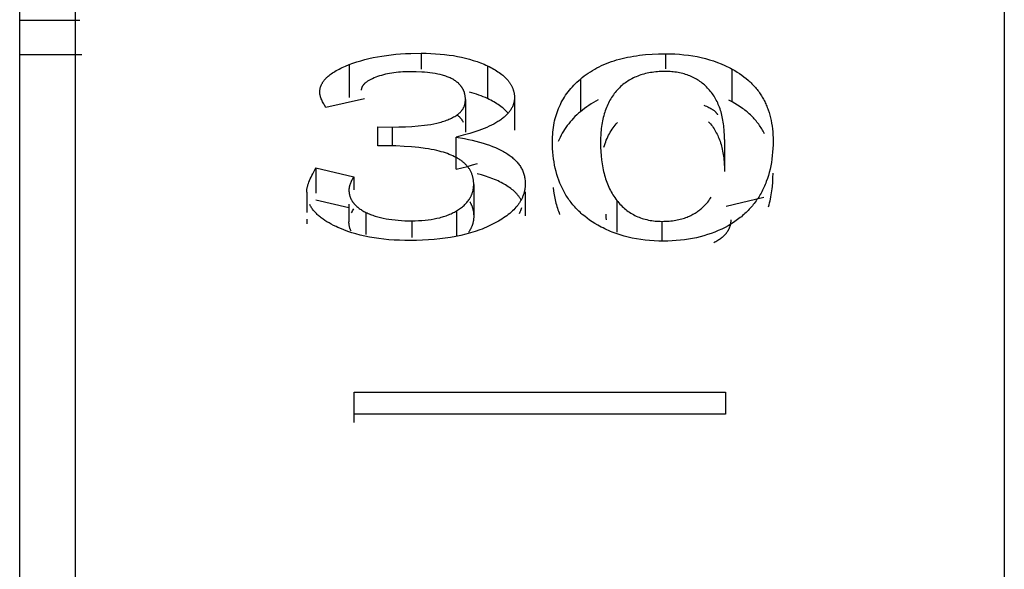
# Model space of a CAD drawing. Header units: millimetres. Extents: x -2637 to -1637, y 678 to 1678.
# Tile 158 of 256: x -2124.04 to -2118.74, y 1069.26 to 1072.22. Entities that reach past the tile are written whole.
import ezdxf

# ---------------------------------------------------------------- set-up
doc = ezdxf.new("R2010")
doc.units = ezdxf.units.MM
doc.layers.add('Make2D$B.SHOW mini', color=7, linetype='Continuous', true_color=0x000000)

msp = doc.modelspace()

# ---------------------------------------------------------------- linework, layer by layer
at = {"layer": 'Make2D$B.SHOW mini', "color": 18, "lineweight": -3, "true_color": 0x000000}
for points in [[(-2124.0431, 1024.9126), (-2124.0431, 1075.5182)], [(-2118.7431, 1075.5223), (-2118.7431, 1045.5223)], [(-2123.7431, 1015.5226), (-2123.7431, 1015.5231), (-2123.7431, 1075.421)], [(-2123.7201, 1072.2181), (-2124.0431, 1072.2181)], [(-2124.0431, 1072.034), (-2123.7084, 1072.034)], [(-2122.2695, 1071.9805), (-2122.2494, 1071.9879), (-2122.2288, 1071.9948), (-2122.2076, 1072.0013), (-2122.1859, 1072.0073), (-2122.1637, 1072.0128), (-2122.1409, 1072.0178), (-2122.1175, 1072.0223), (-2122.0936, 1072.0264), (-2122.0692, 1072.03), (-2122.0441, 1072.0331), (-2122.0186, 1072.0357), (-2121.9924, 1072.0378), (-2121.9657, 1072.0395), (-2121.9384, 1072.0407), (-2121.8822, 1072.0416)], [(-2121.8822, 1072.0416), (-2121.8558, 1072.0413), (-2121.83, 1072.0405), (-2121.8047, 1072.0392), (-2121.7799, 1072.0373), (-2121.7557, 1072.0349), (-2121.732, 1072.032), (-2121.7088, 1072.0286), (-2121.6862, 1072.0246), (-2121.6642, 1072.02), (-2121.6427, 1072.015), (-2121.6217, 1072.0094), (-2121.6013, 1072.0033), (-2121.5814, 1071.9967), (-2121.5621, 1071.9896), (-2121.5433, 1071.9819), (-2121.5341, 1071.9778), (-2121.5251, 1071.9737)], [(-2121.8822, 1072.0416), (-2121.8822, 1071.9563)], [(-2121.025, 1071.9028), (-2121.0147, 1071.9112), (-2121.0042, 1071.9194), (-2120.9934, 1071.9273), (-2120.9823, 1071.9349), (-2120.971, 1071.9422), (-2120.9595, 1071.9493), (-2120.9477, 1071.9561), (-2120.9356, 1071.9626), (-2120.9233, 1071.9689), (-2120.9107, 1071.9749), (-2120.8979, 1071.9806), (-2120.8847, 1071.9861), (-2120.8714, 1071.9912), (-2120.8578, 1071.9962), (-2120.8439, 1072.0008), (-2120.8297, 1072.0052), (-2120.8153, 1072.0093), (-2120.8006, 1072.0131), (-2120.7857, 1072.0167), (-2120.7705, 1072.02), (-2120.755, 1072.023), (-2120.7393, 1072.0258), (-2120.7233, 1072.0283), (-2120.7071, 1072.0306), (-2120.6905, 1072.0325), (-2120.6737, 1072.0343), (-2120.6394, 1072.0369), (-2120.6039, 1072.0385), (-2120.5674, 1072.039)], [(-2120.5674, 1072.039), (-2120.5417, 1072.0387), (-2120.5165, 1072.0377), (-2120.4917, 1072.0361), (-2120.4673, 1072.0338), (-2120.4434, 1072.0309), (-2120.4199, 1072.0274), (-2120.3968, 1072.0232), (-2120.3741, 1072.0183), (-2120.3519, 1072.0128), (-2120.3301, 1072.0067), (-2120.3087, 1071.9998), (-2120.2877, 1071.9924), (-2120.2671, 1071.9842), (-2120.2469, 1071.9754), (-2120.2369, 1071.9707), (-2120.227, 1071.9659), (-2120.2173, 1071.9609), (-2120.2076, 1071.9558)], [(-2120.5674, 1072.039), (-2120.5674, 1071.9574)], [(-2122.4279, 1071.8311), (-2122.4279, 1071.8339), (-2122.4278, 1071.8366), (-2122.4276, 1071.8394), (-2122.4273, 1071.8421), (-2122.4269, 1071.8448), (-2122.4265, 1071.8475), (-2122.426, 1071.8502), (-2122.4254, 1071.8529), (-2122.4248, 1071.8555), (-2122.424, 1071.8582), (-2122.4232, 1071.8608), (-2122.4223, 1071.8634), (-2122.4214, 1071.866), (-2122.4203, 1071.8686), (-2122.4192, 1071.8711), (-2122.418, 1071.8737), (-2122.4167, 1071.8762), (-2122.4154, 1071.8788), (-2122.4139, 1071.8813), (-2122.4124, 1071.8838), (-2122.4108, 1071.8862), (-2122.4092, 1071.8887), (-2122.4074, 1071.8912), (-2122.4056, 1071.8936), (-2122.4037, 1071.896), (-2122.4018, 1071.8985), (-2122.3997, 1071.9009), (-2122.3976, 1071.9032), (-2122.3954, 1071.9056), (-2122.3931, 1071.908), (-2122.3907, 1071.9103), (-2122.3883, 1071.9127), (-2122.3858, 1071.915), (-2122.3832, 1071.9173), (-2122.3778, 1071.9219), (-2122.3721, 1071.9264), (-2122.366, 1071.9308), (-2122.3597, 1071.9353), (-2122.353, 1071.9396), (-2122.3461, 1071.9439), (-2122.3388, 1071.9482), (-2122.3312, 1071.9524), (-2122.3233, 1071.9566), (-2122.3151, 1071.9607), (-2122.3066, 1071.9647), (-2122.2887, 1071.9727), (-2122.2695, 1071.9805)], [(-2122.2695, 1071.9805), (-2122.2695, 1071.8041)], [(-2121.9404, 1071.9421), (-2121.9538, 1071.942), (-2121.9669, 1071.9416), (-2121.9798, 1071.941), (-2121.9925, 1071.9402), (-2122.0049, 1071.9392), (-2122.0171, 1071.9379), (-2122.0291, 1071.9364), (-2122.0408, 1071.9346), (-2122.0523, 1071.9326), (-2122.0636, 1071.9304), (-2122.0747, 1071.928), (-2122.0854, 1071.9253), (-2122.096, 1071.9224), (-2122.1063, 1071.9193), (-2122.1164, 1071.9159), (-2122.1262, 1071.9123)], [(-2121.6439, 1071.792), (-2121.6439, 1071.7964), (-2121.6441, 1071.8008), (-2121.6444, 1071.8051), (-2121.6448, 1071.8093), (-2121.6454, 1071.8135), (-2121.6461, 1071.8176), (-2121.6465, 1071.8197), (-2121.6469, 1071.8217), (-2121.6474, 1071.8237), (-2121.6479, 1071.8257), (-2121.6484, 1071.8277), (-2121.649, 1071.8297), (-2121.6496, 1071.8316), (-2121.6503, 1071.8336), (-2121.651, 1071.8355), (-2121.6517, 1071.8375), (-2121.6525, 1071.8394), (-2121.6533, 1071.8413), (-2121.6541, 1071.8432), (-2121.655, 1071.8451), (-2121.656, 1071.8469), (-2121.6569, 1071.8488), (-2121.658, 1071.8506), (-2121.659, 1071.8525), (-2121.6601, 1071.8543), (-2121.6613, 1071.8561), (-2121.6624, 1071.8579), (-2121.6637, 1071.8597), (-2121.665, 1071.8615), (-2121.6663, 1071.8633), (-2121.6676, 1071.865), (-2121.6691, 1071.8668), (-2121.6705, 1071.8685), (-2121.672, 1071.8702), (-2121.6735, 1071.8719), (-2121.6751, 1071.8736), (-2121.6768, 1071.8753), (-2121.6784, 1071.8769), (-2121.6801, 1071.8786), (-2121.6819, 1071.8802), (-2121.6856, 1071.8834), (-2121.6894, 1071.8866), (-2121.6934, 1071.8896), (-2121.6976, 1071.8926), (-2121.7019, 1071.8955), (-2121.7064, 1071.8983), (-2121.7111, 1071.9011), (-2121.716, 1071.9037), (-2121.7211, 1071.9062), (-2121.7263, 1071.9087), (-2121.7317, 1071.911), (-2121.7372, 1071.9133), (-2121.7429, 1071.9154), (-2121.7488, 1071.9175), (-2121.7548, 1071.9195), (-2121.7609, 1071.9214), (-2121.7671, 1071.9231), (-2121.7799, 1071.9264), (-2121.7931, 1071.9294), (-2121.8066, 1071.932), (-2121.8204, 1071.9343), (-2121.8345, 1071.9362), (-2121.8487, 1071.9379), (-2121.8632, 1071.9392), (-2121.878, 1071.9403), (-2121.9086, 1071.9416), (-2121.9404, 1071.9421)], [(-2121.5251, 1071.9737), (-2121.5162, 1071.9694), (-2121.5075, 1071.965), (-2121.4992, 1071.9606), (-2121.4911, 1071.9561), (-2121.4833, 1071.9516), (-2121.4758, 1071.947), (-2121.4686, 1071.9423), (-2121.4617, 1071.9375), (-2121.455, 1071.9327), (-2121.4486, 1071.9278), (-2121.4425, 1071.9229), (-2121.4367, 1071.9179), (-2121.4312, 1071.9128), (-2121.4259, 1071.9076), (-2121.421, 1071.9024), (-2121.4186, 1071.8998), (-2121.4163, 1071.8971), (-2121.414, 1071.8945), (-2121.4119, 1071.8918), (-2121.4098, 1071.8891), (-2121.4077, 1071.8864), (-2121.4058, 1071.8836), (-2121.4039, 1071.8809), (-2121.4021, 1071.8781), (-2121.4003, 1071.8753), (-2121.3987, 1071.8725), (-2121.3971, 1071.8697), (-2121.3955, 1071.8669), (-2121.3941, 1071.864), (-2121.3927, 1071.8612), (-2121.3914, 1071.8583), (-2121.3901, 1071.8554), (-2121.389, 1071.8525), (-2121.3879, 1071.8495), (-2121.3868, 1071.8466), (-2121.3859, 1071.8436), (-2121.385, 1071.8406), (-2121.3842, 1071.8376), (-2121.3834, 1071.8346), (-2121.3827, 1071.8316), (-2121.3821, 1071.8285), (-2121.3816, 1071.8254), (-2121.3811, 1071.8224), (-2121.3807, 1071.8193), (-2121.3804, 1071.8161), (-2121.3802, 1071.813), (-2121.38, 1071.8098), (-2121.3799, 1071.8067), (-2121.3798, 1071.8035)], [(-2121.5251, 1071.9737), (-2121.5251, 1071.7973)], [(-2120.5701, 1071.9434), (-2120.5803, 1071.9433), (-2120.5904, 1071.943), (-2120.6003, 1071.9425), (-2120.6101, 1071.9419), (-2120.6197, 1071.941), (-2120.6292, 1071.9399), (-2120.6386, 1071.9387), (-2120.6478, 1071.9372), (-2120.6568, 1071.9356), (-2120.6658, 1071.9337), (-2120.6746, 1071.9317), (-2120.6832, 1071.9295), (-2120.6917, 1071.927), (-2120.7, 1071.9244), (-2120.7083, 1071.9216), (-2120.7163, 1071.9186), (-2120.7243, 1071.9154), (-2120.732, 1071.912), (-2120.7397, 1071.9084), (-2120.7472, 1071.9046), (-2120.7545, 1071.9006), (-2120.7617, 1071.8965), (-2120.7688, 1071.8921), (-2120.7757, 1071.8875), (-2120.7825, 1071.8828), (-2120.7892, 1071.8778), (-2120.7957, 1071.8726), (-2120.802, 1071.8673), (-2120.8082, 1071.8617), (-2120.8143, 1071.856), (-2120.8202, 1071.85), (-2120.826, 1071.8439)], [(-2120.3345, 1071.8486), (-2120.3399, 1071.8544), (-2120.3454, 1071.8601), (-2120.351, 1071.8655), (-2120.3568, 1071.8708), (-2120.3627, 1071.8759), (-2120.3687, 1071.8808), (-2120.3749, 1071.8855), (-2120.3812, 1071.8901), (-2120.3876, 1071.8944), (-2120.3941, 1071.8986), (-2120.4008, 1071.9025), (-2120.4076, 1071.9063), (-2120.4145, 1071.91), (-2120.4216, 1071.9134), (-2120.4287, 1071.9166), (-2120.436, 1071.9197), (-2120.4435, 1071.9225), (-2120.451, 1071.9252), (-2120.4587, 1071.9277), (-2120.4665, 1071.9301), (-2120.4744, 1071.9322), (-2120.4825, 1071.9341), (-2120.4907, 1071.9359), (-2120.499, 1071.9375), (-2120.5074, 1071.9389), (-2120.516, 1071.9401), (-2120.5247, 1071.9411), (-2120.5335, 1071.9419), (-2120.5425, 1071.9426), (-2120.5516, 1071.943), (-2120.5608, 1071.9433), (-2120.5701, 1071.9434)], [(-2120.2076, 1071.7796), (-2120.2076, 1071.9558)], [(-2120.2076, 1071.9558), (-2120.1941, 1071.9482), (-2120.181, 1071.9403), (-2120.1683, 1071.9321), (-2120.1561, 1071.9236), (-2120.1443, 1071.9149), (-2120.1329, 1071.9058), (-2120.1219, 1071.8965), (-2120.1166, 1071.8918), (-2120.1114, 1071.887), (-2120.1063, 1071.8821), (-2120.1013, 1071.8771), (-2120.0964, 1071.8721), (-2120.0917, 1071.8669), (-2120.087, 1071.8618), (-2120.0824, 1071.8565), (-2120.078, 1071.8512), (-2120.0736, 1071.8458), (-2120.0694, 1071.8403), (-2120.0653, 1071.8348), (-2120.0612, 1071.8291), (-2120.0573, 1071.8235), (-2120.0535, 1071.8177), (-2120.0498, 1071.8119), (-2120.0462, 1071.806), (-2120.0427, 1071.8), (-2120.0393, 1071.7939), (-2120.0361, 1071.7878), (-2120.0329, 1071.7816), (-2120.0299, 1071.7753), (-2120.0269, 1071.769), (-2120.0241, 1071.7626), (-2120.0213, 1071.7561), (-2120.0187, 1071.7495), (-2120.0162, 1071.7428), (-2120.0138, 1071.7361), (-2120.0093, 1071.7225), (-2120.0052, 1071.7085), (-2120.0015, 1071.6942), (-2119.9983, 1071.6797), (-2119.9955, 1071.6648), (-2119.9932, 1071.6496), (-2119.9913, 1071.6341), (-2119.9898, 1071.6183), (-2119.9887, 1071.6022), (-2119.988, 1071.5858), (-2119.9878, 1071.5691)], [(-2122.1262, 1071.9123), (-2122.1357, 1071.9085), (-2122.1447, 1071.9046), (-2122.1489, 1071.9026), (-2122.1529, 1071.9006), (-2122.1568, 1071.8986), (-2122.1606, 1071.8966), (-2122.1642, 1071.8945), (-2122.1676, 1071.8925), (-2122.1709, 1071.8904), (-2122.1741, 1071.8883), (-2122.177, 1071.8861), (-2122.1799, 1071.884), (-2122.1825, 1071.8818), (-2122.185, 1071.8796), (-2122.1862, 1071.8785), (-2122.1874, 1071.8774), (-2122.1885, 1071.8763), (-2122.1896, 1071.8752), (-2122.1907, 1071.8741), (-2122.1917, 1071.8729), (-2122.1926, 1071.8718), (-2122.1936, 1071.8707), (-2122.1945, 1071.8695), (-2122.1953, 1071.8684), (-2122.1961, 1071.8672), (-2122.1969, 1071.8661), (-2122.1976, 1071.8649), (-2122.1984, 1071.8637), (-2122.199, 1071.8626), (-2122.1996, 1071.8614), (-2122.2002, 1071.8602), (-2122.2008, 1071.859), (-2122.2013, 1071.8578), (-2122.2018, 1071.8566), (-2122.2022, 1071.8554), (-2122.2026, 1071.8542), (-2122.203, 1071.853), (-2122.2033, 1071.8518), (-2122.2036, 1071.8506), (-2122.2038, 1071.8494), (-2122.204, 1071.8481), (-2122.2042, 1071.8469), (-2122.2043, 1071.8456), (-2122.2044, 1071.8444), (-2122.2045, 1071.8431), (-2122.2045, 1071.8419)], [(-2121.1754, 1071.5663), (-2121.1752, 1071.5794), (-2121.1748, 1071.5923), (-2121.174, 1071.6051), (-2121.173, 1071.6176), (-2121.1717, 1071.63), (-2121.1701, 1071.6423), (-2121.1682, 1071.6543), (-2121.166, 1071.6662), (-2121.1635, 1071.678), (-2121.1607, 1071.6895), (-2121.1576, 1071.7009), (-2121.1542, 1071.7122), (-2121.1506, 1071.7233), (-2121.1466, 1071.7342), (-2121.1423, 1071.7449), (-2121.1378, 1071.7555), (-2121.1329, 1071.7659), (-2121.1278, 1071.7761), (-2121.1224, 1071.7862), (-2121.1166, 1071.7962), (-2121.1106, 1071.8059), (-2121.1043, 1071.8155), (-2121.0977, 1071.825), (-2121.0908, 1071.8342), (-2121.0836, 1071.8434), (-2121.0761, 1071.8523), (-2121.0683, 1071.8611), (-2121.0602, 1071.8698), (-2121.0519, 1071.8783), (-2121.0432, 1071.8866), (-2121.0342, 1071.8948), (-2121.025, 1071.9028)], [(-2121.025, 1071.9028), (-2121.025, 1071.7269)], [(-2122.3954, 1071.7493), (-2122.403, 1071.7623), (-2122.4065, 1071.7686), (-2122.4096, 1071.7746), (-2122.4125, 1071.7804), (-2122.4152, 1071.786), (-2122.4176, 1071.7914), (-2122.4198, 1071.7966), (-2122.4217, 1071.8016), (-2122.4233, 1071.8064), (-2122.4241, 1071.8088), (-2122.4247, 1071.811), (-2122.4253, 1071.8133), (-2122.4259, 1071.8154), (-2122.4264, 1071.8176), (-2122.4268, 1071.8197), (-2122.4271, 1071.8217), (-2122.4274, 1071.8237), (-2122.4276, 1071.8256), (-2122.4278, 1071.8275), (-2122.4279, 1071.8293), (-2122.4279, 1071.8302), (-2122.4279, 1071.8311)], [(-2121.5251, 1071.7973), (-2121.5364, 1071.8025), (-2121.548, 1071.8074), (-2121.5598, 1071.8122), (-2121.5717, 1071.8167), (-2121.5839, 1071.8211), (-2121.5964, 1071.8252), (-2121.609, 1071.8292), (-2121.6218, 1071.8329)], [(-2120.826, 1071.8439), (-2120.8316, 1071.8376), (-2120.8371, 1071.8311), (-2120.8423, 1071.8245), (-2120.8474, 1071.8177), (-2120.8523, 1071.8107), (-2120.857, 1071.8036), (-2120.8615, 1071.7963), (-2120.8659, 1071.7889), (-2120.8701, 1071.7813), (-2120.8741, 1071.7735), (-2120.8779, 1071.7656), (-2120.8815, 1071.7575), (-2120.8849, 1071.7493), (-2120.8882, 1071.7408), (-2120.8913, 1071.7322), (-2120.8942, 1071.7235), (-2120.897, 1071.7146), (-2120.8995, 1071.7055), (-2120.9019, 1071.6962), (-2120.9041, 1071.6868), (-2120.9061, 1071.6772), (-2120.908, 1071.6674), (-2120.9096, 1071.6574), (-2120.9111, 1071.6473), (-2120.9124, 1071.637), (-2120.9136, 1071.6266), (-2120.9145, 1071.6159), (-2120.9153, 1071.6051), (-2120.9164, 1071.5829), (-2120.9167, 1071.5601)], [(-2120.2492, 1071.5781), (-2120.2495, 1071.5999), (-2120.2505, 1071.6211), (-2120.2512, 1071.6314), (-2120.2522, 1071.6415), (-2120.2532, 1071.6515), (-2120.2545, 1071.6613), (-2120.2559, 1071.671), (-2120.2575, 1071.6805), (-2120.2592, 1071.6898), (-2120.2612, 1071.6989), (-2120.2632, 1071.7079), (-2120.2655, 1071.7168), (-2120.2679, 1071.7254), (-2120.2705, 1071.734), (-2120.2732, 1071.7423), (-2120.2762, 1071.7505), (-2120.2792, 1071.7585), (-2120.2825, 1071.7664), (-2120.2859, 1071.7741), (-2120.2895, 1071.7817), (-2120.2932, 1071.7891), (-2120.2972, 1071.7963), (-2120.3012, 1071.8034), (-2120.3055, 1071.8103), (-2120.3099, 1071.8171), (-2120.3145, 1071.8237), (-2120.3192, 1071.8302), (-2120.3241, 1071.8365), (-2120.3292, 1071.8426), (-2120.3345, 1071.8486)], [(-2122.1869, 1071.7954), (-2122.3954, 1071.7493)], [(-2122.0379, 1071.6445), (-2122.0021, 1071.6449), (-2121.967, 1071.6459), (-2121.9324, 1071.6477), (-2121.898, 1071.6503), (-2121.864, 1071.6539), (-2121.8472, 1071.6562), (-2121.8306, 1071.6588), (-2121.8142, 1071.6617), (-2121.7982, 1071.6651), (-2121.7827, 1071.669), (-2121.775, 1071.671), (-2121.7675, 1071.6733), (-2121.7602, 1071.6756), (-2121.7529, 1071.6781), (-2121.7459, 1071.6807), (-2121.7389, 1071.6834), (-2121.7322, 1071.6862), (-2121.7256, 1071.6891), (-2121.7193, 1071.6922), (-2121.7131, 1071.6953), (-2121.7072, 1071.6985), (-2121.7015, 1071.7018), (-2121.6961, 1071.7052), (-2121.6908, 1071.7087), (-2121.6883, 1071.7105), (-2121.6859, 1071.7122), (-2121.6835, 1071.714), (-2121.6812, 1071.7159), (-2121.679, 1071.7177), (-2121.6768, 1071.7195), (-2121.6748, 1071.7214), (-2121.6728, 1071.7233), (-2121.6708, 1071.7252), (-2121.669, 1071.7271), (-2121.6672, 1071.729), (-2121.6655, 1071.731), (-2121.6639, 1071.7329), (-2121.6623, 1071.7349), (-2121.6608, 1071.7369), (-2121.6594, 1071.7389), (-2121.658, 1071.7409), (-2121.6568, 1071.7429), (-2121.6555, 1071.745), (-2121.6544, 1071.747), (-2121.6533, 1071.7491), (-2121.6523, 1071.7512), (-2121.6513, 1071.7533), (-2121.6504, 1071.7555), (-2121.6496, 1071.7576), (-2121.6488, 1071.7598), (-2121.6481, 1071.762), (-2121.6475, 1071.7642), (-2121.6469, 1071.7664), (-2121.6464, 1071.7686), (-2121.6459, 1071.7709), (-2121.6454, 1071.7731), (-2121.6451, 1071.7754), (-2121.6447, 1071.7777), (-2121.6445, 1071.7801), (-2121.6443, 1071.7824), (-2121.6441, 1071.7848), (-2121.644, 1071.7872), (-2121.6439, 1071.7896), (-2121.6439, 1071.792)], [(-2121.3798, 1071.8035), (-2121.3799, 1071.8013), (-2121.3799, 1071.7991), (-2121.38, 1071.797), (-2121.3801, 1071.7948), (-2121.3803, 1071.7926), (-2121.3805, 1071.7905), (-2121.3808, 1071.7884), (-2121.3811, 1071.7862), (-2121.3814, 1071.7841), (-2121.3818, 1071.782), (-2121.3822, 1071.7799), (-2121.3826, 1071.7778), (-2121.3831, 1071.7757), (-2121.3836, 1071.7737), (-2121.3842, 1071.7716), (-2121.3848, 1071.7695), (-2121.3854, 1071.7675), (-2121.3861, 1071.7654), (-2121.3868, 1071.7634), (-2121.3876, 1071.7614), (-2121.3884, 1071.7593), (-2121.3892, 1071.7573), (-2121.3901, 1071.7553), (-2121.391, 1071.7533), (-2121.3929, 1071.7493), (-2121.395, 1071.7454), (-2121.3972, 1071.7415), (-2121.3996, 1071.7376), (-2121.4021, 1071.7338), (-2121.4048, 1071.73), (-2121.4077, 1071.7262), (-2121.4107, 1071.7224), (-2121.4139, 1071.7187), (-2121.4172, 1071.715), (-2121.4206, 1071.7114), (-2121.4243, 1071.7078), (-2121.428, 1071.7042), (-2121.4319, 1071.7006), (-2121.436, 1071.6971), (-2121.4403, 1071.6936), (-2121.4446, 1071.6902), (-2121.4492, 1071.6868), (-2121.4539, 1071.6834), (-2121.4587, 1071.68), (-2121.4637, 1071.6767), (-2121.4689, 1071.6734), (-2121.4796, 1071.667), (-2121.491, 1071.6606), (-2121.5029, 1071.6544), (-2121.5155, 1071.6484), (-2121.5287, 1071.6424), (-2121.5425, 1071.6366), (-2121.5569, 1071.631), (-2121.5719, 1071.6254), (-2121.5876, 1071.6201), (-2121.6038, 1071.6148), (-2121.6206, 1071.6097), (-2121.6561, 1071.5999), (-2121.694, 1071.5906)], [(-2121.6439, 1071.792), (-2121.6439, 1071.6169)], [(-2121.414, 1071.7186), (-2121.4163, 1071.7213), (-2121.4187, 1071.724), (-2121.4211, 1071.7267), (-2121.4237, 1071.7294), (-2121.4263, 1071.7321), (-2121.429, 1071.7347), (-2121.4346, 1071.74), (-2121.4405, 1071.7451), (-2121.4466, 1071.7502), (-2121.4531, 1071.7552), (-2121.4599, 1071.7602), (-2121.467, 1071.7651), (-2121.4744, 1071.7699), (-2121.4821, 1071.7746), (-2121.4901, 1071.7793), (-2121.4984, 1071.7839), (-2121.507, 1071.7885), (-2121.5159, 1071.7929), (-2121.5251, 1071.7973)], [(-2121.3798, 1071.8035), (-2121.3798, 1071.6283)], [(-2120.9284, 1071.7901), (-2120.9415, 1071.7833), (-2120.9543, 1071.7761), (-2120.9668, 1071.7687), (-2120.979, 1071.761), (-2120.991, 1071.7529), (-2121.0026, 1071.7446), (-2121.0139, 1071.7359), (-2121.025, 1071.7269)], [(-2120.2076, 1071.7796), (-2120.2265, 1071.7893)], [(-2120.0339, 1071.6085), (-2120.0374, 1071.6151), (-2120.041, 1071.6217), (-2120.0447, 1071.6282), (-2120.0485, 1071.6346), (-2120.0525, 1071.6409), (-2120.0566, 1071.6471), (-2120.0609, 1071.6532), (-2120.0652, 1071.6593), (-2120.0697, 1071.6652), (-2120.0743, 1071.6711), (-2120.079, 1071.6769), (-2120.0839, 1071.6826), (-2120.0889, 1071.6883), (-2120.094, 1071.6938), (-2120.0992, 1071.6993), (-2120.1046, 1071.7047), (-2120.1101, 1071.7099), (-2120.1157, 1071.7152), (-2120.1215, 1071.7203), (-2120.1273, 1071.7253), (-2120.1333, 1071.7303), (-2120.1394, 1071.7352), (-2120.1457, 1071.74), (-2120.1521, 1071.7447), (-2120.1652, 1071.7539), (-2120.1788, 1071.7628), (-2120.193, 1071.7713), (-2120.2076, 1071.7796)], [(-2121.025, 1071.7269), (-2121.035, 1071.7183), (-2121.0447, 1071.7094), (-2121.0541, 1071.7004), (-2121.0631, 1071.6912), (-2121.0717, 1071.6818), (-2121.08, 1071.6722), (-2121.088, 1071.6624), (-2121.0956, 1071.6524), (-2121.1029, 1071.6423), (-2121.1098, 1071.632), (-2121.1164, 1071.6214), (-2121.1226, 1071.6107), (-2121.1285, 1071.5998), (-2121.134, 1071.5887), (-2121.1392, 1071.5774), (-2121.144, 1071.566)], [(-2120.3599, 1071.7622), (-2120.3528, 1071.7593), (-2120.3459, 1071.7563), (-2120.3394, 1071.7533), (-2120.3333, 1071.7503), (-2120.3275, 1071.7472), (-2120.322, 1071.7441), (-2120.3195, 1071.7425), (-2120.3169, 1071.7409), (-2120.3145, 1071.7393), (-2120.3122, 1071.7377), (-2120.31, 1071.7361), (-2120.3078, 1071.7345), (-2120.3057, 1071.7328), (-2120.3037, 1071.7312), (-2120.3018, 1071.7295), (-2120.3, 1071.7278), (-2120.2983, 1071.7262), (-2120.2966, 1071.7245), (-2120.2951, 1071.7227), (-2120.2936, 1071.721), (-2120.2922, 1071.7193), (-2120.2909, 1071.7175), (-2120.2903, 1071.7167), (-2120.2897, 1071.7158), (-2120.2891, 1071.7149), (-2120.2886, 1071.714), (-2120.2881, 1071.7131), (-2120.2876, 1071.7122), (-2120.2871, 1071.7114), (-2120.2866, 1071.7105)], [(-2121.6884, 1071.71), (-2121.6862, 1071.7083), (-2121.6842, 1071.7065), (-2121.6822, 1071.7048), (-2121.6802, 1071.703), (-2121.6783, 1071.7012), (-2121.6765, 1071.6994), (-2121.6747, 1071.6975), (-2121.673, 1071.6957), (-2121.6713, 1071.6938), (-2121.6697, 1071.6919), (-2121.6681, 1071.69), (-2121.6666, 1071.6881), (-2121.6651, 1071.6861), (-2121.6637, 1071.6842), (-2121.6624, 1071.6822), (-2121.6611, 1071.6802), (-2121.6596, 1071.678), (-2121.6583, 1071.6757), (-2121.657, 1071.6734), (-2121.6558, 1071.6711)], [(-2120.8982, 1071.5358), (-2120.8953, 1071.5456), (-2120.8921, 1071.5551), (-2120.8888, 1071.5645), (-2120.8853, 1071.5736), (-2120.8815, 1071.5826), (-2120.8775, 1071.5913), (-2120.8734, 1071.5999), (-2120.869, 1071.6083), (-2120.8643, 1071.6165), (-2120.8595, 1071.6245), (-2120.8545, 1071.6323), (-2120.8492, 1071.6399), (-2120.8437, 1071.6473), (-2120.838, 1071.6545), (-2120.8321, 1071.6616), (-2120.826, 1071.6684)], [(-2120.3345, 1071.6731), (-2120.3292, 1071.6671), (-2120.3241, 1071.661), (-2120.3192, 1071.6548), (-2120.3145, 1071.6484), (-2120.3099, 1071.6418), (-2120.3055, 1071.6351), (-2120.3012, 1071.6282), (-2120.2972, 1071.6211), (-2120.2932, 1071.614), (-2120.2895, 1071.6066), (-2120.2859, 1071.5991), (-2120.2825, 1071.5914), (-2120.2792, 1071.5836), (-2120.2762, 1071.5756), (-2120.2732, 1071.5675), (-2120.2705, 1071.5592), (-2120.2679, 1071.5508), (-2120.2655, 1071.5421), (-2120.2632, 1071.5334), (-2120.2612, 1071.5244), (-2120.2592, 1071.5153), (-2120.2575, 1071.5061), (-2120.2559, 1071.4966), (-2120.2545, 1071.4871), (-2120.2532, 1071.4773), (-2120.2522, 1071.4674), (-2120.2512, 1071.4573), (-2120.2505, 1071.4471), (-2120.2495, 1071.4261), (-2120.2492, 1071.4044)], [(-2122.1151, 1071.6452), (-2122.0379, 1071.6445)], [(-2122.1151, 1071.5441), (-2122.1151, 1071.6452)], [(-2122.0379, 1071.6445), (-2122.0379, 1071.5431)], [(-2121.694, 1071.4168), (-2121.694, 1071.5906)], [(-2121.694, 1071.5906), (-2121.649, 1071.5825), (-2121.6275, 1071.578), (-2121.6068, 1071.5733), (-2121.5869, 1071.5684), (-2121.5676, 1071.5632), (-2121.5491, 1071.5578), (-2121.5313, 1071.5521), (-2121.5142, 1071.5462), (-2121.4978, 1071.54), (-2121.4822, 1071.5336), (-2121.4673, 1071.5269), (-2121.4531, 1071.52), (-2121.4463, 1071.5164), (-2121.4396, 1071.5128), (-2121.4332, 1071.5091), (-2121.4269, 1071.5053), (-2121.4208, 1071.5015), (-2121.4149, 1071.4976), (-2121.4091, 1071.4937), (-2121.4036, 1071.4897), (-2121.3982, 1071.4856), (-2121.393, 1071.4815), (-2121.388, 1071.4773), (-2121.3832, 1071.473), (-2121.3786, 1071.4687), (-2121.3741, 1071.4643), (-2121.3698, 1071.4599), (-2121.3657, 1071.4554), (-2121.3618, 1071.4508), (-2121.3581, 1071.4461), (-2121.3545, 1071.4414), (-2121.3511, 1071.4366), (-2121.348, 1071.4318), (-2121.3449, 1071.4269), (-2121.3421, 1071.4219), (-2121.3395, 1071.4169), (-2121.337, 1071.4118), (-2121.3347, 1071.4066), (-2121.3326, 1071.4014), (-2121.3307, 1071.3961), (-2121.329, 1071.3907), (-2121.3274, 1071.3853), (-2121.3261, 1071.3798), (-2121.3249, 1071.3743), (-2121.3239, 1071.3686), (-2121.3231, 1071.363), (-2121.3224, 1071.3572), (-2121.322, 1071.3514), (-2121.3217, 1071.3455), (-2121.3216, 1071.3395)], [(-2120.9318, 1071.1163), (-2120.9467, 1071.1252), (-2120.9612, 1071.1343), (-2120.9753, 1071.1439), (-2120.9888, 1071.1537), (-2121.0019, 1071.1639), (-2121.0145, 1071.1745), (-2121.0207, 1071.1799), (-2121.0267, 1071.1854), (-2121.0325, 1071.191), (-2121.0383, 1071.1967), (-2121.044, 1071.2024), (-2121.0495, 1071.2083), (-2121.0549, 1071.2142), (-2121.0602, 1071.2202), (-2121.0654, 1071.2263), (-2121.0704, 1071.2325), (-2121.0754, 1071.2388), (-2121.0802, 1071.2451), (-2121.0849, 1071.2516), (-2121.0895, 1071.2581), (-2121.0939, 1071.2647), (-2121.0983, 1071.2714), (-2121.1025, 1071.2782), (-2121.1066, 1071.285), (-2121.1106, 1071.292), (-2121.1144, 1071.299), (-2121.1182, 1071.3061), (-2121.1218, 1071.3133), (-2121.1253, 1071.3205), (-2121.1287, 1071.3279), (-2121.1351, 1071.3428), (-2121.1411, 1071.3581), (-2121.1466, 1071.3737), (-2121.1516, 1071.3896), (-2121.1561, 1071.4059), (-2121.1601, 1071.4225), (-2121.1637, 1071.4393), (-2121.1668, 1071.4565), (-2121.1694, 1071.4741), (-2121.1716, 1071.4919), (-2121.1732, 1071.51), (-2121.1744, 1071.5285), (-2121.1751, 1071.5473), (-2121.1754, 1071.5663)], [(-2120.9167, 1071.5601), (-2120.9164, 1071.536), (-2120.9154, 1071.5125), (-2120.9137, 1071.4896), (-2120.9114, 1071.4674), (-2120.9083, 1071.4457), (-2120.9066, 1071.4351), (-2120.9046, 1071.4247), (-2120.9025, 1071.4144), (-2120.9002, 1071.4043), (-2120.8977, 1071.3944), (-2120.8951, 1071.3846), (-2120.8923, 1071.3749), (-2120.8893, 1071.3655), (-2120.8862, 1071.3561), (-2120.8828, 1071.347), (-2120.8793, 1071.338), (-2120.8756, 1071.3292), (-2120.8718, 1071.3205), (-2120.8677, 1071.312), (-2120.8635, 1071.3036), (-2120.8591, 1071.2954), (-2120.8546, 1071.2874), (-2120.8498, 1071.2796), (-2120.8449, 1071.2719), (-2120.8398, 1071.2644), (-2120.8345, 1071.257), (-2120.8291, 1071.2498)], [(-2120.2492, 1071.5781), (-2120.2492, 1071.4044)], [(-2119.9878, 1071.5691), (-2119.9881, 1071.549), (-2119.9888, 1071.5291), (-2119.9901, 1071.5097), (-2119.9919, 1071.4906), (-2119.9942, 1071.4718), (-2119.997, 1071.4534), (-2120.0002, 1071.4353), (-2120.004, 1071.4176), (-2120.0084, 1071.4003), (-2120.0132, 1071.3833), (-2120.0185, 1071.3667), (-2120.0243, 1071.3504), (-2120.0274, 1071.3424), (-2120.0306, 1071.3345), (-2120.034, 1071.3267), (-2120.0374, 1071.319), (-2120.041, 1071.3114), (-2120.0448, 1071.3038), (-2120.0486, 1071.2964), (-2120.0526, 1071.2891), (-2120.0567, 1071.2818), (-2120.0609, 1071.2746), (-2120.0653, 1071.2676), (-2120.0698, 1071.2606), (-2120.0744, 1071.2537), (-2120.0791, 1071.2469), (-2120.084, 1071.2403), (-2120.089, 1071.2337), (-2120.0941, 1071.2272), (-2120.0993, 1071.2208), (-2120.1047, 1071.2145), (-2120.1102, 1071.2082), (-2120.1158, 1071.2021), (-2120.1215, 1071.1961), (-2120.1274, 1071.1902), (-2120.1334, 1071.1844), (-2120.1395, 1071.1786), (-2120.1457, 1071.173), (-2120.1521, 1071.1675), (-2120.1586, 1071.162), (-2120.1652, 1071.1567), (-2120.1719, 1071.1515), (-2120.1788, 1071.1463), (-2120.1857, 1071.1413), (-2120.1929, 1071.1363), (-2120.2001, 1071.1315), (-2120.2149, 1071.1221), (-2120.2303, 1071.1131), (-2120.2461, 1071.1045)], [(-2121.7978, 1071.518), (-2121.8122, 1071.5212), (-2121.8274, 1071.5242), (-2121.8432, 1071.527), (-2121.8598, 1071.5296), (-2121.8951, 1071.534), (-2121.9333, 1071.5377), (-2121.9744, 1071.5405), (-2122.0184, 1071.5425), (-2122.0653, 1071.5437), (-2122.1151, 1071.5441)], [(-2121.5992, 1071.336), (-2121.5992, 1071.3402), (-2121.5994, 1071.3444), (-2121.5996, 1071.3485), (-2121.6, 1071.3526), (-2121.6004, 1071.3567), (-2121.6009, 1071.3607), (-2121.6016, 1071.3646), (-2121.6023, 1071.3685), (-2121.6031, 1071.3724), (-2121.6041, 1071.3762), (-2121.6051, 1071.38), (-2121.6062, 1071.3838), (-2121.6074, 1071.3874), (-2121.6087, 1071.3911), (-2121.6101, 1071.3947), (-2121.6116, 1071.3983), (-2121.6132, 1071.4018), (-2121.6149, 1071.4053), (-2121.6167, 1071.4087), (-2121.6186, 1071.4121), (-2121.6206, 1071.4154), (-2121.6227, 1071.4187), (-2121.6249, 1071.422), (-2121.6272, 1071.4252), (-2121.6295, 1071.4283), (-2121.632, 1071.4315), (-2121.6346, 1071.4345), (-2121.6373, 1071.4376), (-2121.64, 1071.4406), (-2121.6429, 1071.4435), (-2121.6459, 1071.4464), (-2121.6489, 1071.4493), (-2121.6521, 1071.4521), (-2121.6553, 1071.4549), (-2121.6587, 1071.4576), (-2121.6621, 1071.4603), (-2121.6656, 1071.4629), (-2121.6693, 1071.4655), (-2121.673, 1071.4681), (-2121.6769, 1071.4706), (-2121.6808, 1071.4731), (-2121.6848, 1071.4755), (-2121.6889, 1071.4779), (-2121.6931, 1071.4802), (-2121.7019, 1071.4848), (-2121.711, 1071.4891), (-2121.7205, 1071.4933), (-2121.7304, 1071.4974), (-2121.7407, 1071.5012), (-2121.7513, 1071.5049), (-2121.7624, 1071.5085), (-2121.7738, 1071.5118), (-2121.7856, 1071.515), (-2121.7978, 1071.518)], [(-2121.694, 1071.4168), (-2121.6629, 1071.4243), (-2121.6335, 1071.4321), (-2121.6057, 1071.4403), (-2121.5795, 1071.4488)], [(-2122.4983, 1071.2945), (-2122.4983, 1071.2958), (-2122.4983, 1071.2972), (-2122.4981, 1071.2999), (-2122.4979, 1071.3028), (-2122.4976, 1071.3057), (-2122.4971, 1071.3087), (-2122.4966, 1071.3119), (-2122.496, 1071.3151), (-2122.4953, 1071.3184), (-2122.4944, 1071.3218), (-2122.4935, 1071.3252), (-2122.4925, 1071.3288), (-2122.4914, 1071.3325), (-2122.4889, 1071.3401), (-2122.486, 1071.348), (-2122.4827, 1071.3563), (-2122.4789, 1071.365), (-2122.4748, 1071.3739), (-2122.4703, 1071.3833), (-2122.4654, 1071.393), (-2122.4601, 1071.403), (-2122.4482, 1071.424)], [(-2122.4482, 1071.424), (-2122.4482, 1071.289)], [(-2122.4482, 1071.424), (-2122.2451, 1071.3766)], [(-2120.0119, 1071.2151), (-2120.009, 1071.2254), (-2120.0063, 1071.2359), (-2120.0037, 1071.2464), (-2120.0014, 1071.2571), (-2119.9992, 1071.2679), (-2119.9972, 1071.2789), (-2119.9954, 1071.2899), (-2119.9938, 1071.3012), (-2119.9924, 1071.3125), (-2119.9912, 1071.324), (-2119.9893, 1071.3473), (-2119.9882, 1071.3711), (-2119.9878, 1071.3955)], [(-2122.2451, 1071.3766), (-2122.2483, 1071.3713), (-2122.2513, 1071.3661), (-2122.254, 1071.3611), (-2122.2565, 1071.3562), (-2122.2589, 1071.3514), (-2122.261, 1071.3467), (-2122.2629, 1071.3421), (-2122.2646, 1071.3377), (-2122.2661, 1071.3333), (-2122.2667, 1071.3312), (-2122.2673, 1071.3292), (-2122.2679, 1071.3271), (-2122.2684, 1071.3251), (-2122.2689, 1071.3231), (-2122.2693, 1071.3211), (-2122.2697, 1071.3192), (-2122.27, 1071.3173), (-2122.2702, 1071.3155), (-2122.2704, 1071.3136), (-2122.2706, 1071.3118), (-2122.2707, 1071.3101), (-2122.2708, 1071.3084), (-2122.2708, 1071.3067)], [(-2122.2451, 1071.3766), (-2122.2451, 1071.3067)], [(-2121.3417, 1071.2485), (-2121.3434, 1071.2515), (-2121.3451, 1071.2544), (-2121.3469, 1071.2574), (-2121.3487, 1071.2603), (-2121.3507, 1071.2632), (-2121.3527, 1071.266), (-2121.3547, 1071.2689), (-2121.3568, 1071.2717), (-2121.359, 1071.2745), (-2121.3613, 1071.2773), (-2121.3636, 1071.28), (-2121.366, 1071.2828), (-2121.3684, 1071.2855), (-2121.371, 1071.2882), (-2121.3762, 1071.2935), (-2121.3817, 1071.2987), (-2121.3875, 1071.3038), (-2121.3935, 1071.3088), (-2121.3998, 1071.3137), (-2121.4063, 1071.3186), (-2121.4132, 1071.3233), (-2121.4202, 1071.328), (-2121.4276, 1071.3325), (-2121.4352, 1071.337), (-2121.4431, 1071.3414), (-2121.4512, 1071.3457), (-2121.4596, 1071.3499), (-2121.4683, 1071.354), (-2121.4772, 1071.358), (-2121.4864, 1071.3619), (-2121.4958, 1071.3658), (-2121.5155, 1071.3732), (-2121.5362, 1071.3802), (-2121.558, 1071.3869), (-2121.5809, 1071.3932)], [(-2122.4983, 1071.2945), (-2122.4983, 1071.1847)], [(-2122.2708, 1071.3067), (-2122.2708, 1071.3043), (-2122.2707, 1071.3019), (-2122.2706, 1071.2996), (-2122.2705, 1071.2973), (-2122.2703, 1071.2949), (-2122.27, 1071.2926), (-2122.2698, 1071.2904), (-2122.2694, 1071.2881), (-2122.2691, 1071.2858), (-2122.2686, 1071.2836), (-2122.2682, 1071.2814), (-2122.2677, 1071.2792), (-2122.2671, 1071.277), (-2122.2665, 1071.2748), (-2122.2659, 1071.2726), (-2122.2652, 1071.2705), (-2122.2645, 1071.2683), (-2122.2637, 1071.2662), (-2122.2629, 1071.2641), (-2122.262, 1071.262), (-2122.2611, 1071.2599), (-2122.2602, 1071.2579), (-2122.2592, 1071.2558), (-2122.2581, 1071.2538), (-2122.2571, 1071.2518), (-2122.2559, 1071.2498), (-2122.2547, 1071.2478), (-2122.2535, 1071.2458), (-2122.2523, 1071.2439), (-2122.2509, 1071.2419), (-2122.2496, 1071.24), (-2122.2482, 1071.2381), (-2122.2467, 1071.2362), (-2122.2452, 1071.2343), (-2122.2437, 1071.2325), (-2122.2421, 1071.2306), (-2122.2405, 1071.2288), (-2122.2388, 1071.2269), (-2122.2353, 1071.2233), (-2122.2317, 1071.2198), (-2122.2278, 1071.2163), (-2122.2238, 1071.2129), (-2122.2195, 1071.2095), (-2122.2151, 1071.2062), (-2122.2105, 1071.203), (-2122.2058, 1071.1998), (-2122.2008, 1071.1966), (-2122.1956, 1071.1936), (-2122.1903, 1071.1905), (-2122.1848, 1071.1876), (-2122.1791, 1071.1847)], [(-2121.6913, 1071.1936), (-2121.6857, 1071.197), (-2121.6802, 1071.2005), (-2121.6749, 1071.2041), (-2121.6698, 1071.2077), (-2121.6649, 1071.2114), (-2121.6602, 1071.2151), (-2121.6556, 1071.219), (-2121.6512, 1071.2229), (-2121.647, 1071.2268), (-2121.6429, 1071.2309), (-2121.6391, 1071.235), (-2121.6354, 1071.2391), (-2121.6319, 1071.2433), (-2121.6285, 1071.2476), (-2121.6254, 1071.252), (-2121.6224, 1071.2564), (-2121.621, 1071.2586), (-2121.6196, 1071.2609), (-2121.6183, 1071.2632), (-2121.617, 1071.2654), (-2121.6157, 1071.2677), (-2121.6145, 1071.2701), (-2121.6134, 1071.2724), (-2121.6123, 1071.2747), (-2121.6112, 1071.2771), (-2121.6102, 1071.2795), (-2121.6092, 1071.2819), (-2121.6083, 1071.2843), (-2121.6074, 1071.2867), (-2121.6066, 1071.2892), (-2121.6058, 1071.2916), (-2121.605, 1071.2941), (-2121.6043, 1071.2966), (-2121.6037, 1071.2991), (-2121.603, 1071.3017), (-2121.6025, 1071.3042), (-2121.602, 1071.3068), (-2121.6015, 1071.3093), (-2121.601, 1071.3119), (-2121.6007, 1071.3145), (-2121.6003, 1071.3172), (-2121.6, 1071.3198), (-2121.5998, 1071.3225), (-2121.5996, 1071.3251), (-2121.5993, 1071.3305), (-2121.5992, 1071.336)], [(-2121.5992, 1071.336), (-2121.5992, 1071.1639)], [(-2121.3216, 1071.3395), (-2121.3217, 1071.3355), (-2121.3218, 1071.3314), (-2121.322, 1071.3274), (-2121.3223, 1071.3234), (-2121.3227, 1071.3194), (-2121.3232, 1071.3154), (-2121.3237, 1071.3115), (-2121.3244, 1071.3075), (-2121.3251, 1071.3036), (-2121.326, 1071.2998), (-2121.3269, 1071.2959), (-2121.3279, 1071.292), (-2121.329, 1071.2882), (-2121.3301, 1071.2844), (-2121.3314, 1071.2806), (-2121.3327, 1071.2769), (-2121.3342, 1071.2731), (-2121.3357, 1071.2694), (-2121.3373, 1071.2657), (-2121.339, 1071.262), (-2121.3408, 1071.2583), (-2121.3426, 1071.2547), (-2121.3446, 1071.2511), (-2121.3466, 1071.2475), (-2121.3487, 1071.2439), (-2121.3509, 1071.2403), (-2121.3532, 1071.2368), (-2121.3556, 1071.2333), (-2121.3581, 1071.2298), (-2121.3606, 1071.2263), (-2121.3632, 1071.2229), (-2121.366, 1071.2194), (-2121.3688, 1071.216), (-2121.3716, 1071.2126), (-2121.3777, 1071.2059), (-2121.3841, 1071.1993), (-2121.3908, 1071.1927), (-2121.3978, 1071.1863), (-2121.4052, 1071.1799), (-2121.4129, 1071.1736), (-2121.421, 1071.1674), (-2121.4294, 1071.1613), (-2121.4382, 1071.1552), (-2121.4472, 1071.1493), (-2121.4566, 1071.1434), (-2121.4664, 1071.1376), (-2121.4765, 1071.1319), (-2121.4869, 1071.1263), (-2121.4976, 1071.1208)], [(-2121.3216, 1071.2963), (-2121.3216, 1071.1674)], [(-2121.1715, 1071.3182), (-2121.1691, 1071.2989), (-2121.1662, 1071.28), (-2121.1627, 1071.2615), (-2121.1586, 1071.2433), (-2121.1564, 1071.2344), (-2121.154, 1071.2255), (-2121.1514, 1071.2168), (-2121.1488, 1071.2081), (-2121.146, 1071.1995), (-2121.143, 1071.1911), (-2121.1399, 1071.1827), (-2121.1367, 1071.1744)], [(-2122.2708, 1071.2102), (-2122.4482, 1071.2514)], [(-2121.6201, 1071.242), (-2121.6188, 1071.2398), (-2121.6176, 1071.2377), (-2121.6164, 1071.2355), (-2121.6152, 1071.2333), (-2121.6141, 1071.231), (-2121.613, 1071.2288), (-2121.612, 1071.2265), (-2121.611, 1071.2242), (-2121.61, 1071.2219), (-2121.6091, 1071.2196), (-2121.6082, 1071.2173), (-2121.6074, 1071.2149), (-2121.6066, 1071.2125), (-2121.6058, 1071.2101), (-2121.6051, 1071.2077), (-2121.6044, 1071.2053), (-2121.6032, 1071.2004), (-2121.6021, 1071.1954), (-2121.6012, 1071.1903), (-2121.6005, 1071.1852), (-2121.5999, 1071.18), (-2121.5995, 1071.1747), (-2121.5993, 1071.1693), (-2121.5992, 1071.1639)], [(-2120.8291, 1071.2498), (-2120.8291, 1071.0783)], [(-2120.8291, 1071.2498), (-2120.8235, 1071.2429), (-2120.8178, 1071.2362), (-2120.812, 1071.2298), (-2120.806, 1071.2235), (-2120.7999, 1071.2175), (-2120.7937, 1071.2116), (-2120.7874, 1071.206), (-2120.7809, 1071.2006), (-2120.7743, 1071.1954), (-2120.7675, 1071.1905), (-2120.7606, 1071.1857), (-2120.7536, 1071.1812), (-2120.7464, 1071.1769), (-2120.7391, 1071.1728), (-2120.7317, 1071.1689), (-2120.7242, 1071.1653), (-2120.7165, 1071.1618), (-2120.7086, 1071.1586), (-2120.7007, 1071.1556), (-2120.6926, 1071.1529), (-2120.6844, 1071.1503), (-2120.676, 1071.148), (-2120.6675, 1071.1459), (-2120.6589, 1071.144), (-2120.6501, 1071.1423), (-2120.6412, 1071.1409), (-2120.6322, 1071.1396), (-2120.623, 1071.1386), (-2120.6137, 1071.1379), (-2120.6043, 1071.1373), (-2120.5947, 1071.137), (-2120.585, 1071.1369)], [(-2120.585, 1071.1369), (-2120.5751, 1071.137), (-2120.5655, 1071.1372), (-2120.556, 1071.1377), (-2120.5467, 1071.1384), (-2120.5376, 1071.1393), (-2120.5288, 1071.1403), (-2120.5201, 1071.1416), (-2120.5116, 1071.1429), (-2120.5033, 1071.1445), (-2120.4952, 1071.1462), (-2120.4873, 1071.1481), (-2120.4796, 1071.1501), (-2120.4721, 1071.1523), (-2120.4648, 1071.1547), (-2120.4577, 1071.1571), (-2120.4508, 1071.1597), (-2120.4441, 1071.1625), (-2120.4376, 1071.1654), (-2120.4313, 1071.1683), (-2120.4251, 1071.1714), (-2120.4192, 1071.1746), (-2120.4134, 1071.1778), (-2120.4078, 1071.1812), (-2120.4024, 1071.1846), (-2120.3972, 1071.188), (-2120.3922, 1071.1915), (-2120.3874, 1071.195), (-2120.3827, 1071.1986), (-2120.3782, 1071.2021), (-2120.3739, 1071.2057), (-2120.3698, 1071.2093), (-2120.3658, 1071.2128), (-2120.362, 1071.2164), (-2120.3584, 1071.2199), (-2120.3549, 1071.2234), (-2120.3516, 1071.2268), (-2120.3484, 1071.2303), (-2120.3453, 1071.2337), (-2120.3424, 1071.2371), (-2120.3396, 1071.2406), (-2120.3343, 1071.2474), (-2120.3293, 1071.2541), (-2120.3247, 1071.2609), (-2120.3203, 1071.2676)], [(-2120.0379, 1071.2649), (-2120.241, 1071.2165)], [(-2122.3399, 1071.1084), (-2122.3531, 1071.1148), (-2122.3657, 1071.1213), (-2122.3777, 1071.128), (-2122.3891, 1071.1348), (-2122.4, 1071.1417), (-2122.4103, 1071.1487), (-2122.4153, 1071.1523), (-2122.4201, 1071.1559), (-2122.4247, 1071.1596), (-2122.4292, 1071.1633), (-2122.4336, 1071.167), (-2122.4378, 1071.1707), (-2122.4419, 1071.1745), (-2122.4459, 1071.1783), (-2122.4497, 1071.1822), (-2122.4533, 1071.186), (-2122.4568, 1071.1899), (-2122.4602, 1071.1939), (-2122.4634, 1071.1979), (-2122.4665, 1071.2019), (-2122.4695, 1071.2059), (-2122.4723, 1071.21), (-2122.4749, 1071.2141), (-2122.4774, 1071.2183), (-2122.4798, 1071.2225), (-2122.482, 1071.2267)], [(-2122.2708, 1071.23), (-2122.2708, 1071.1348)], [(-2122.2569, 1071.1833), (-2122.2543, 1071.1884), (-2122.2514, 1071.1935), (-2122.2484, 1071.1988), (-2122.2451, 1071.2042)], [(-2122.1791, 1071.1847), (-2122.1733, 1071.1819), (-2122.1673, 1071.1792), (-2122.1613, 1071.1766), (-2122.1551, 1071.174), (-2122.1488, 1071.1716), (-2122.1424, 1071.1693), (-2122.1358, 1071.167), (-2122.1291, 1071.1649), (-2122.1154, 1071.1608), (-2122.1012, 1071.1572), (-2122.0865, 1071.1538), (-2122.0713, 1071.1509), (-2122.0556, 1071.1482), (-2122.0395, 1071.146), (-2122.0228, 1071.1441), (-2122.0057, 1071.1425), (-2121.988, 1071.1413), (-2121.9699, 1071.1405), (-2121.9514, 1071.1399), (-2121.9323, 1071.1398)], [(-2122.1791, 1071.1847), (-2122.1791, 1071.0652)], [(-2121.9323, 1071.1398), (-2121.9138, 1071.14), (-2121.8957, 1071.1406), (-2121.8781, 1071.1416), (-2121.8609, 1071.1431), (-2121.8443, 1071.1449), (-2121.8281, 1071.1472), (-2121.8123, 1071.1499), (-2121.7971, 1071.1531), (-2121.7823, 1071.1566), (-2121.775, 1071.1586), (-2121.7679, 1071.1606), (-2121.7609, 1071.1628), (-2121.754, 1071.165), (-2121.7472, 1071.1674), (-2121.7406, 1071.1699), (-2121.734, 1071.1724), (-2121.7276, 1071.1751), (-2121.7212, 1071.1779), (-2121.715, 1071.1808), (-2121.7089, 1071.1839), (-2121.7029, 1071.187), (-2121.697, 1071.1902), (-2121.6913, 1071.1936)], [(-2121.6913, 1071.1936), (-2121.6913, 1071.0561)], [(-2121.352, 1071.1798), (-2121.3488, 1071.1878), (-2121.3458, 1071.1959), (-2121.34, 1071.2122)], [(-2122.4983, 1071.1491), (-2122.4983, 1071.1227)], [(-2122.2589, 1071.0838), (-2122.2604, 1071.0867), (-2122.2617, 1071.0897), (-2122.263, 1071.0927), (-2122.2641, 1071.0958), (-2122.2652, 1071.0988), (-2122.2662, 1071.1019), (-2122.2671, 1071.1051), (-2122.2679, 1071.1083), (-2122.2686, 1071.1115), (-2122.2692, 1071.1147), (-2122.2697, 1071.118), (-2122.2701, 1071.1213), (-2122.2704, 1071.1246), (-2122.2706, 1071.1279), (-2122.2708, 1071.1313), (-2122.2708, 1071.1348)], [(-2121.9323, 1071.1398), (-2121.9323, 1071.0508)], [(-2121.5992, 1071.1639), (-2121.5992, 1071.1609), (-2121.5993, 1071.1579), (-2121.5994, 1071.155), (-2121.5996, 1071.152), (-2121.5999, 1071.1491), (-2121.6002, 1071.1462), (-2121.6006, 1071.1433), (-2121.601, 1071.1405), (-2121.6014, 1071.1376), (-2121.602, 1071.1348), (-2121.6025, 1071.132), (-2121.6032, 1071.1292), (-2121.6039, 1071.1265), (-2121.6046, 1071.1237), (-2121.6054, 1071.121), (-2121.6063, 1071.1183), (-2121.6072, 1071.1156), (-2121.6081, 1071.1129), (-2121.6092, 1071.1103), (-2121.6102, 1071.1077), (-2121.6114, 1071.1051), (-2121.6125, 1071.1025), (-2121.6138, 1071.0999), (-2121.6151, 1071.0974), (-2121.6164, 1071.0948), (-2121.6178, 1071.0923), (-2121.6193, 1071.0898), (-2121.6208, 1071.0874), (-2121.6223, 1071.0849), (-2121.624, 1071.0825), (-2121.6256, 1071.0801), (-2121.6274, 1071.0777)], [(-2120.8842, 1071.1457), (-2120.8849, 1071.1493), (-2120.8854, 1071.1529), (-2120.8859, 1071.1565), (-2120.8863, 1071.1602), (-2120.8866, 1071.1639), (-2120.8868, 1071.1677), (-2120.8869, 1071.1714), (-2120.8869, 1071.1752)], [(-2120.585, 1071.0333), (-2120.585, 1071.1369)], [(-2120.2153, 1071.1454), (-2120.2153, 1071.143), (-2120.2154, 1071.1406), (-2120.2155, 1071.1382), (-2120.2157, 1071.1358), (-2120.2159, 1071.1335), (-2120.2161, 1071.1311), (-2120.2164, 1071.1288), (-2120.2167, 1071.1265), (-2120.2171, 1071.1242), (-2120.2175, 1071.1219), (-2120.218, 1071.1197), (-2120.2185, 1071.1174), (-2120.219, 1071.1152), (-2120.2196, 1071.113), (-2120.2203, 1071.1108), (-2120.2209, 1071.1086), (-2120.2217, 1071.1064), (-2120.2224, 1071.1043), (-2120.2233, 1071.1021), (-2120.2241, 1071.1), (-2120.225, 1071.0979), (-2120.226, 1071.0958), (-2120.227, 1071.0937), (-2120.228, 1071.0916), (-2120.2291, 1071.0896), (-2120.2302, 1071.0876), (-2120.2314, 1071.0855), (-2120.2326, 1071.0835), (-2120.2339, 1071.0815), (-2120.2352, 1071.0796), (-2120.2366, 1071.0776), (-2120.238, 1071.0757), (-2120.2394, 1071.0737), (-2120.2409, 1071.0718), (-2120.2424, 1071.0699), (-2120.244, 1071.068), (-2120.2456, 1071.0662), (-2120.2473, 1071.0643), (-2120.2508, 1071.0606), (-2120.2545, 1071.057), (-2120.2583, 1071.0535), (-2120.2624, 1071.05), (-2120.2666, 1071.0466), (-2120.271, 1071.0432), (-2120.2756, 1071.0399), (-2120.2804, 1071.0367), (-2120.2853, 1071.0335), (-2120.2905, 1071.0304), (-2120.2958, 1071.0273), (-2120.3014, 1071.0243), (-2120.3071, 1071.0213)], [(-2121.9404, 1071.0335), (-2121.9703, 1071.0338), (-2121.9995, 1071.0347), (-2122.0281, 1071.0361), (-2122.056, 1071.0382), (-2122.0832, 1071.0408), (-2122.1098, 1071.0441), (-2122.1357, 1071.0479), (-2122.161, 1071.0523), (-2122.1856, 1071.0573), (-2122.2096, 1071.0628), (-2122.2329, 1071.069), (-2122.2556, 1071.0757), (-2122.2776, 1071.083), (-2122.299, 1071.0909), (-2122.3198, 1071.0993), (-2122.3299, 1071.1038), (-2122.3399, 1071.1084)], [(-2121.4976, 1071.1208), (-2121.5087, 1071.1154), (-2121.5198, 1071.1102), (-2121.5312, 1071.1051), (-2121.5428, 1071.1003), (-2121.5545, 1071.0956), (-2121.5664, 1071.091), (-2121.5908, 1071.0825), (-2121.6159, 1071.0747), (-2121.6418, 1071.0675), (-2121.6684, 1071.061), (-2121.6957, 1071.0552), (-2121.7237, 1071.0501), (-2121.7525, 1071.0457), (-2121.782, 1071.042), (-2121.8122, 1071.0389), (-2121.8432, 1071.0365), (-2121.8749, 1071.0348), (-2121.9073, 1071.0338), (-2121.9404, 1071.0335)], [(-2120.5782, 1071.0305), (-2120.6034, 1071.0309), (-2120.6282, 1071.0319), (-2120.6525, 1071.0336), (-2120.6765, 1071.0359), (-2120.7, 1071.039), (-2120.7231, 1071.0427), (-2120.7458, 1071.047), (-2120.7681, 1071.0521), (-2120.79, 1071.0578), (-2120.8115, 1071.0642), (-2120.8326, 1071.0712), (-2120.8532, 1071.0789), (-2120.8634, 1071.083), (-2120.8735, 1071.0873), (-2120.8834, 1071.0917), (-2120.8933, 1071.0963), (-2120.9031, 1071.1011), (-2120.9127, 1071.106), (-2120.9223, 1071.1111), (-2120.9318, 1071.1163)], [(-2120.2461, 1071.1045), (-2120.2641, 1071.0955), (-2120.2825, 1071.0871), (-2120.3013, 1071.0793), (-2120.3204, 1071.0721), (-2120.3399, 1071.0654), (-2120.3598, 1071.0593), (-2120.38, 1071.0538), (-2120.4006, 1071.0489), (-2120.4216, 1071.0446), (-2120.4429, 1071.0409), (-2120.4645, 1071.0377), (-2120.4866, 1071.0351), (-2120.509, 1071.0331), (-2120.5317, 1071.0317), (-2120.5548, 1071.0308), (-2120.5782, 1071.0305)], [(-2122.2431, 1070.1001), (-2122.2431, 1070.2181)], [(-2122.2431, 1070.2181), (-2120.2431, 1070.2181)], [(-2120.2431, 1070.2181), (-2120.2431, 1070.1001)], [(-2122.2431, 1070.0535), (-2122.2431, 1070.1241)], [(-2120.2431, 1070.1001), (-2122.2431, 1070.1001)]]:
    msp.add_lwpolyline(points, dxfattribs=at)

doc.saveas('drawing.dxf')
